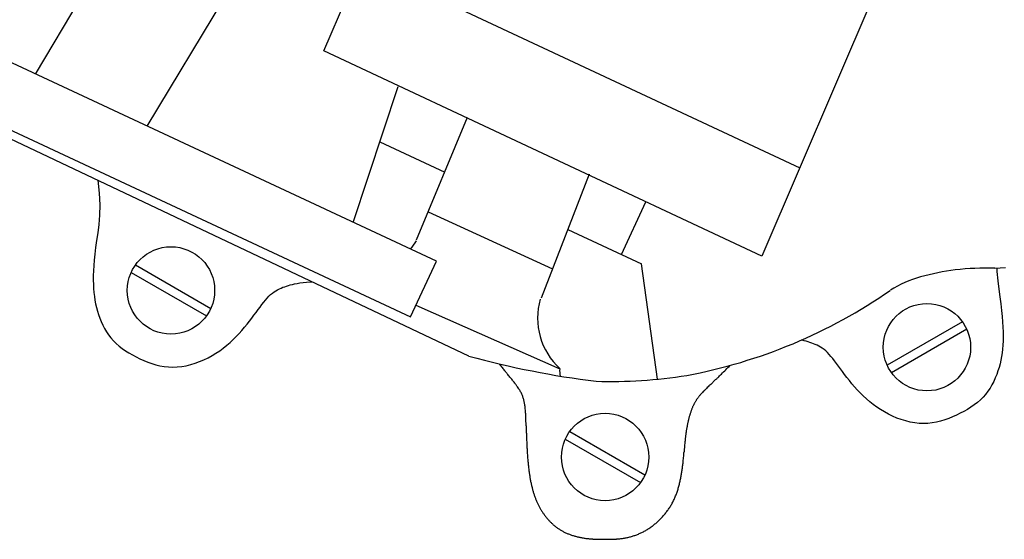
# Model space of a CAD drawing. Extents: x 149 to 250, y -977 to -912.
# Tile 103 of 156: x 240.0518 to 240.1904, y -963.2985 to -963.2254. Entities that reach past the tile are written whole.
import ezdxf

# ---------------------------------------------------------------- set-up
doc = ezdxf.new("R2010")
doc.units = 0
doc.header["$MEASUREMENT"] = 0
doc.layers.get('0').update_dxf_attribs({"linetype": 'CONTINUOUS'})

msp = doc.modelspace()

# ---------------------------------------------------------------- linework, layer by layer
for p, q in [((240.0946027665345, -963.2297420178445), (240.1113504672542, -963.1907201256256)), ((240.0539811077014, -963.2330350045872), (240.0672531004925, -963.2106920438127)), ((240.0842329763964, -963.2162322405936), (240.0696512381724, -963.2403421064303)), ((240.099914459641, -963.2173658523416), (240.1616124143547, -963.2462401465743)), ((240.1728058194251, -963.2201596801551), (240.1562803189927, -963.2586638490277)), ((240.1104410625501, -963.2593627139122), (240.0412698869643, -963.2271076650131)), ((240.1562803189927, -963.2586638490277), (240.0946027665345, -963.2297420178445)), ((240.1150232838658, -963.2727280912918), (240.0371220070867, -963.2358517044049)), ((240.037627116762, -963.2349196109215), (240.1067982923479, -963.2671746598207)), ((240.0987278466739, -963.2539007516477), (240.1050708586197, -963.234771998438)), ((240.1076657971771, -963.2563584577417), (240.1148483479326, -963.2391163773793)), ((240.1024903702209, -963.2425540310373), (240.1116391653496, -963.2468201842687)), ((240.0627506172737, -963.2479836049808), (240.0629615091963, -963.2497847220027)), ((240.1319516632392, -963.2471364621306), (240.1251854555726, -963.2645822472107)), ((240.0629615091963, -963.2497847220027), (240.0630354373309, -963.2514239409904)), ((240.1365010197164, -963.258413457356), (240.1399541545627, -963.2510081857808)), ((240.0630354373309, -963.2514239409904), (240.0630017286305, -963.2528879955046)), ((240.1093009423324, -963.2524332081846), (240.1267898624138, -963.2604454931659)), ((240.0630017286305, -963.2528879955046), (240.0628939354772, -963.2541997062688)), ((240.0628939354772, -963.2541997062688), (240.0627456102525, -963.2553818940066)), ((240.1289445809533, -963.2548898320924), (240.1393463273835, -963.2597402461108)), ((240.0625903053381, -963.256457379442), (240.0624557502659, -963.2574464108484)), ((240.0627456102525, -963.2553818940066), (240.0625903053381, -963.256457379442)), ((240.0624557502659, -963.2574464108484), (240.062346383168, -963.2583589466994)), ((240.0622608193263, -963.2592023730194), (240.062197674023, -963.2599840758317)), ((240.062346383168, -963.2583589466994), (240.0622608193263, -963.2592023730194)), ((240.1067982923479, -963.2671746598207), (240.1104410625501, -963.2593627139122)), ((240.0621555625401, -963.2607114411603), (240.0621331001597, -963.2613918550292)), ((240.062197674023, -963.2599840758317), (240.0621555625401, -963.2607114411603)), ((240.0680789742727, -963.2598877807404), (240.0786748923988, -963.266005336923)), ((240.1415997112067, -963.275959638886), (240.1393463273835, -963.2597402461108)), ((240.1889876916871, -963.2603352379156), (240.1898614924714, -963.2602803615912)), ((240.1893785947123, -963.2602952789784), (240.1893907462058, -963.2608230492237)), ((240.1893907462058, -963.2608230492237), (240.1894985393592, -963.2621347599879)), ((240.1898614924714, -963.2602803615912), (240.1905940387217, -963.2602423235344)), ((240.0621331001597, -963.2613918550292), (240.0621289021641, -963.262032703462)), ((240.0621289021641, -963.262032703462), (240.062141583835, -963.2626413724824)), ((240.0674644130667, -963.2609521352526), (240.0780604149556, -963.2670697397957)), ((240.0921596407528, -963.26231020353), (240.0927444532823, -963.2622644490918)), ((240.0927444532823, -963.2622644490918), (240.092902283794, -963.2622565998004)), ((240.1894985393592, -963.2621347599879), (240.1896468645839, -963.2633169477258)), ((240.062141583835, -963.2626413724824), (240.0621700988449, -963.2632245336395)), ((240.0621700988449, -963.2632245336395), (240.0622147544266, -963.2637860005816)), ((240.0873515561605, -963.2638502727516), (240.087596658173, -963.2636705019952)), ((240.087596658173, -963.2636705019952), (240.0878428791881, -963.2635127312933)), ((240.0878428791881, -963.2635127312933), (240.0880901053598, -963.2633739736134)), ((240.0880901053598, -963.2633739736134), (240.0883382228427, -963.263251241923)), ((240.0883382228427, -963.263251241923), (240.0885871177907, -963.2631415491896)), ((240.0885871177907, -963.2631415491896), (240.0888366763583, -963.2630419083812)), ((240.0888366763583, -963.2630419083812), (240.0890867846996, -963.262949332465)), ((240.0890867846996, -963.262949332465), (240.0893384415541, -963.2628613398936)), ((240.0893384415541, -963.2628613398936), (240.0895970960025, -963.2627774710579)), ((240.0895970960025, -963.2627774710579), (240.0898693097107, -963.2626977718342)), ((240.0898693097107, -963.2626977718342), (240.0901616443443, -963.2626222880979)), ((240.0901616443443, -963.2626222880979), (240.0904806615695, -963.2625510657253)), ((240.0904806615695, -963.2625510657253), (240.0908329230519, -963.2624841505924)), ((240.0908329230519, -963.2624841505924), (240.0912249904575, -963.2624215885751)), ((240.0912249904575, -963.2624215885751), (240.091663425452, -963.262363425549)), ((240.091663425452, -963.262363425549), (240.0921596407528, -963.26231020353)), ((240.1896468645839, -963.2633169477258), (240.1898021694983, -963.264392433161)), ((240.0622147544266, -963.2637860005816), (240.0622761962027, -963.2643288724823)), ((240.0622761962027, -963.2643288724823), (240.0623550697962, -963.2648562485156)), ((240.0623550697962, -963.2648562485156), (240.0624520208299, -963.2653712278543)), ((240.0861267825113, -963.2651355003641), (240.0863761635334, -963.2648287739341)), ((240.0863761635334, -963.2648287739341), (240.0866215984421, -963.2645454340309)), ((240.0866215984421, -963.2645454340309), (240.0868648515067, -963.2642870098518)), ((240.0868648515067, -963.2642870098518), (240.0871076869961, -963.2640550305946)), ((240.0871076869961, -963.2640550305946), (240.0873515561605, -963.2638502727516)), ((240.1898021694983, -963.264392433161), (240.1899367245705, -963.2653814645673)), ((240.0624520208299, -963.2653712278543), (240.0625676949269, -963.2658769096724)), ((240.0625676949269, -963.2658769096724), (240.0627027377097, -963.2663763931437)), ((240.0627027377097, -963.2663763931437), (240.0628577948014, -963.2668727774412)), ((240.0850545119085, -963.2665656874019), (240.0853373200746, -963.2661807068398)), ((240.0853373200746, -963.2661807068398), (240.0856091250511, -963.2658129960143)), ((240.0856091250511, -963.2658129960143), (240.0858716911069, -963.2654640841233)), ((240.0858716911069, -963.2654640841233), (240.0861267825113, -963.2651355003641)), ((240.1075641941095, -963.2655321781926), (240.127812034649, -963.2745281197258)), ((240.1899367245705, -963.2653814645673), (240.1900460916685, -963.2662940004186)), ((240.1900460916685, -963.2662940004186), (240.1901316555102, -963.2671374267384)), ((240.0628577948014, -963.2668727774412), (240.0630336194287, -963.2673681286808)), ((240.0630336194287, -963.2673681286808), (240.0632313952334, -963.2678603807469)), ((240.0837878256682, -963.2682331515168), (240.0841265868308, -963.2678028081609)), ((240.0841265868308, -963.2678028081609), (240.0844500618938, -963.2673795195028)), ((240.0844500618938, -963.2673795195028), (240.084759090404, -963.2669661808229)), ((240.084759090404, -963.2669661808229), (240.0850545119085, -963.2665656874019)), ((240.1901316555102, -963.2671374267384), (240.1901948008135, -963.2679191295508)), ((240.0632313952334, -963.2678603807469), (240.0634524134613, -963.2683464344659)), ((240.0634524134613, -963.2683464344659), (240.0636979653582, -963.2688231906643)), ((240.0636979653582, -963.2688231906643), (240.0639693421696, -963.2692875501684)), ((240.082671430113, -963.2695375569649), (240.0830610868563, -963.2691034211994)), ((240.0830610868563, -963.2691034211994), (240.0834329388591, -963.2686676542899)), ((240.0834329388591, -963.2686676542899), (240.0837878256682, -963.2682331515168)), ((240.1845202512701, -963.2678764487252), (240.1739243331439, -963.2739940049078)), ((240.1851348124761, -963.2689408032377), (240.1745388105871, -963.2750584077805)), ((240.1901948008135, -963.2679191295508), (240.1902369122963, -963.2686464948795)), ((240.1902369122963, -963.2686464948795), (240.1902593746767, -963.2693269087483)), ((240.0639693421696, -963.2692875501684), (240.0642678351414, -963.2697364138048)), ((240.0642678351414, -963.2697364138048), (240.0645947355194, -963.2701666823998)), ((240.0645947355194, -963.2701666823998), (240.0649513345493, -963.2705752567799)), ((240.0649513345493, -963.2705752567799), (240.0653382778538, -963.270959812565)), ((240.0813881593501, -963.2708021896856), (240.0818354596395, -963.2703894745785)), ((240.0818354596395, -963.2703894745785), (240.0822631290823, -963.2699671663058)), ((240.0822631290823, -963.2699671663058), (240.082671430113, -963.2695375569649)), ((240.1619118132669, -963.2704861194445), (240.1618419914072, -963.2704728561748)), ((240.162230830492, -963.270557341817), (240.1619118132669, -963.2704861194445)), ((240.1625231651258, -963.2706328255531), (240.162230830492, -963.270557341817)), ((240.1902508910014, -963.2705764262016), (240.1902223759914, -963.2711595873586)), ((240.1902635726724, -963.2699677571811), (240.1902508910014, -963.2705764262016)), ((240.1902593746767, -963.2693269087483), (240.1902635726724, -963.2699677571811)), ((240.0653382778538, -963.270959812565), (240.0657536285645, -963.2713211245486)), ((240.0657536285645, -963.2713211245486), (240.0661948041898, -963.2716607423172)), ((240.0661948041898, -963.2716607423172), (240.0666592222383, -963.2719802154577)), ((240.0666592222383, -963.2719802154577), (240.0671443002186, -963.2722810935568)), ((240.0793997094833, -963.2723136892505), (240.0799270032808, -963.2719610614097)), ((240.0799270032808, -963.2719610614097), (240.0804340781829, -963.2715901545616)), ((240.0804340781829, -963.2715901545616), (240.080921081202, -963.2712031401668)), ((240.080921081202, -963.2712031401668), (240.0813881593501, -963.2708021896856)), ((240.1627953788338, -963.2707125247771), (240.1625231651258, -963.2706328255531)), ((240.1630540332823, -963.2707963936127), (240.1627953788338, -963.2707125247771)), ((240.1633056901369, -963.2708843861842), (240.1630540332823, -963.2707963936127)), ((240.1635557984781, -963.2709769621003), (240.1633056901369, -963.2708843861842)), ((240.1638053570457, -963.2710766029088), (240.1635557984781, -963.2709769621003)), ((240.1640542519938, -963.2711862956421), (240.1638053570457, -963.2710766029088)), ((240.1643023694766, -963.2713090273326), (240.1640542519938, -963.2711862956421)), ((240.1645495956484, -963.2714477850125), (240.1643023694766, -963.2713090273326)), ((240.1647958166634, -963.2716055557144), (240.1645495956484, -963.2714477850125)), ((240.165040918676, -963.2717853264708), (240.1647958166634, -963.2716055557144)), ((240.1652847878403, -963.2719900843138), (240.165040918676, -963.2717853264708)), ((240.1655276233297, -963.272222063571), (240.1652847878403, -963.2719900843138)), ((240.1901777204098, -963.2717210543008), (240.1901162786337, -963.2722639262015)), ((240.1902223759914, -963.2711595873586), (240.1901777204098, -963.2717210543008)), ((240.0671443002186, -963.2722810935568), (240.0676474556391, -963.2725649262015)), ((240.0676474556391, -963.2725649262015), (240.0681661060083, -963.2728332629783)), ((240.0681661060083, -963.2728332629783), (240.0686976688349, -963.2730876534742)), ((240.0686976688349, -963.2730876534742), (240.0692399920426, -963.2733286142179)), ((240.0692399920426, -963.2733286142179), (240.0697926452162, -963.2735525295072)), ((240.0770907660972, -963.2734967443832), (240.0776957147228, -963.2732400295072)), ((240.0776957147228, -963.2732400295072), (240.078283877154, -963.2729554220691)), ((240.078283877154, -963.2729554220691), (240.0788520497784, -963.2726458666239)), ((240.0788520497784, -963.2726458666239), (240.0793997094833, -963.2723136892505)), ((240.1657708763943, -963.27248048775), (240.1655276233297, -963.272222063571)), ((240.166016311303, -963.2727638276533), (240.1657708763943, -963.27248048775)), ((240.1662656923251, -963.2730705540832), (240.166016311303, -963.2727638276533)), ((240.1665207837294, -963.2733991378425), (240.1662656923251, -963.2730705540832)), ((240.1667833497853, -963.2737480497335), (240.1665207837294, -963.2733991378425)), ((240.1899404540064, -963.2733062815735), (240.1898247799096, -963.2738119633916)), ((240.1900374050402, -963.2727913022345), (240.1899404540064, -963.2733062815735)), ((240.1901162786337, -963.2722639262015), (240.1900374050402, -963.2727913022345)), ((240.0697926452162, -963.2735525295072), (240.0703556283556, -963.2737547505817)), ((240.0703556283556, -963.2737547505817), (240.0709289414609, -963.2739306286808)), ((240.0709289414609, -963.2739306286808), (240.0715125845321, -963.2740755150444)), ((240.0715125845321, -963.2740755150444), (240.0721065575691, -963.2741847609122)), ((240.0721065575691, -963.2741847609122), (240.072710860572, -963.2742537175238)), ((240.072710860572, -963.2742537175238), (240.0733254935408, -963.2742777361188)), ((240.0733254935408, -963.2742777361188), (240.0739498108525, -963.2742534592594)), ((240.0739498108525, -963.2742534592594), (240.0745805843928, -963.2741826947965)), ((240.0745805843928, -963.2741826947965), (240.0752139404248, -963.274068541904)), ((240.0752139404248, -963.274068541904), (240.0758460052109, -963.2739140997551)), ((240.0758460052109, -963.2739140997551), (240.076472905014, -963.2737224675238)), ((240.076472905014, -963.2737224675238), (240.0770907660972, -963.2734967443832)), ((240.1670551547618, -963.274115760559), (240.1667833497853, -963.2737480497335)), ((240.1673379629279, -963.2745007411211), (240.1670551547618, -963.274115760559)), ((240.1676333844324, -963.2749012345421), (240.1673379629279, -963.2745007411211)), ((240.1896897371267, -963.2743114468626), (240.189534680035, -963.2748078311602)), ((240.1898247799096, -963.2738119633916), (240.1896897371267, -963.2743114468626)), ((240.1679424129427, -963.275314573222), (240.1676333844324, -963.2749012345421)), ((240.1682658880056, -963.2757378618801), (240.1679424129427, -963.275314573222)), ((240.1686046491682, -963.276168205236), (240.1682658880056, -963.2757378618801)), ((240.1689595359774, -963.2766027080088), (240.1686046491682, -963.276168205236)), ((240.189161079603, -963.2757954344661), (240.1889400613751, -963.2762814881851)), ((240.1893588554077, -963.2753031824), (240.189161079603, -963.2757954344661)), ((240.189534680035, -963.2748078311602), (240.1893588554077, -963.2753031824)), ((240.16933138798, -963.2770384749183), (240.1689595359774, -963.2766027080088)), ((240.1697210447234, -963.2774726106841), (240.16933138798, -963.2770384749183)), ((240.1701293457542, -963.277902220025), (240.1697210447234, -963.2774726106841)), ((240.1884231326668, -963.2772226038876), (240.1881246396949, -963.2776714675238)), ((240.1886945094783, -963.2767582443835), (240.1884231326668, -963.2772226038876)), ((240.1889400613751, -963.2762814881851), (240.1886945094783, -963.2767582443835)), ((240.1705570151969, -963.2783245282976), (240.1701293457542, -963.277902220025)), ((240.1710043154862, -963.2787372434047), (240.1705570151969, -963.2783245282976)), ((240.1714713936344, -963.279138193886), (240.1710043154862, -963.2787372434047)), ((240.1870541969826, -963.2788948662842), (240.1866388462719, -963.2792561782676)), ((240.1874411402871, -963.2785103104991), (240.1870541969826, -963.2788948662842)), ((240.1877977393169, -963.278101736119), (240.1874411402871, -963.2785103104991)), ((240.1881246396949, -963.2776714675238), (240.1877977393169, -963.278101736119)), ((240.1719583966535, -963.2795252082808), (240.1714713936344, -963.279138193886)), ((240.1724654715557, -963.2798961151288), (240.1719583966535, -963.2795252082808)), ((240.1729927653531, -963.2802487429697), (240.1724654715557, -963.2798961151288)), ((240.1735404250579, -963.280580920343), (240.1729927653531, -963.2802487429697)), ((240.1852481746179, -963.280216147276), (240.1847450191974, -963.2804999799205)), ((240.1857332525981, -963.2799152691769), (240.1852481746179, -963.280216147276)), ((240.1861976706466, -963.2795957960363), (240.1857332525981, -963.2799152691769)), ((240.1866388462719, -963.2792561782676), (240.1861976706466, -963.2795957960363)), ((240.1741085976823, -963.2808904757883), (240.1735404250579, -963.280580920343)), ((240.1746967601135, -963.2811750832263), (240.1741085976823, -963.2808904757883)), ((240.1753017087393, -963.2814317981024), (240.1746967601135, -963.2811750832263)), ((240.1759195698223, -963.2816575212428), (240.1753017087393, -963.2814317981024)), ((240.1765464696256, -963.2818491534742), (240.1759195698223, -963.2816575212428)), ((240.1820368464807, -963.2816898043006), (240.1814635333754, -963.2818656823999)), ((240.1825998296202, -963.2814875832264), (240.1820368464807, -963.2816898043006)), ((240.1831524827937, -963.2812636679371), (240.1825998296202, -963.2814875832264)), ((240.1836948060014, -963.2810227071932), (240.1831524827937, -963.2812636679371)), ((240.184226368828, -963.2807683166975), (240.1836948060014, -963.2810227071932)), ((240.1847450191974, -963.2804999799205), (240.184226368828, -963.2807683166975)), ((240.1771785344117, -963.2820035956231), (240.1765464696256, -963.2818491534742)), ((240.1778118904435, -963.2821177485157), (240.1771785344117, -963.2820035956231)), ((240.1784426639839, -963.2821885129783), (240.1778118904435, -963.2821177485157)), ((240.1790669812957, -963.282212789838), (240.1784426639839, -963.2821885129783)), ((240.1796816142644, -963.282188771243), (240.1790669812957, -963.282212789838)), ((240.1802859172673, -963.2821198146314), (240.1796816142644, -963.282188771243)), ((240.1808798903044, -963.2820105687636), (240.1802859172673, -963.2821198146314)), ((240.1814635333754, -963.2818656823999), (240.1808798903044, -963.2820105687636)), ((240.1286047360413, -963.2843954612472), (240.1392007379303, -963.29051306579)), ((240.1292192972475, -963.2833311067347), (240.1398152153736, -963.2894486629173))]:
    msp.add_line(p, q)
for points in [[(240.1890852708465, -963.2603352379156, 0.03519256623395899), (240.1835237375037, -963.2606018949, 0.03922299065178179), (240.1786227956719, -963.261578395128, 0.07158976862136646), (240.1743807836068, -963.2634626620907, -0.3096522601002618)], [(240.1890852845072, -963.2603352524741, 0.03519256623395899), (240.1835237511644, -963.2606019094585, 0.03922299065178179), (240.1786228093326, -963.2615784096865, 0.07158976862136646), (240.1743807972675, -963.2634626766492, -0.3096522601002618)]]:
    msp.add_lwpolyline(points, format="xyb")
for centre in [(240.0730695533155, -963.2634789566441), (240.1795296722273, -963.2714676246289), (240.1342098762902, -963.2869222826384)]:
    msp.add_circle(centre, 0.006148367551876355)
for centre, radius, start, end in [((240.0995759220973, -963.2515506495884), 0.009459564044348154, 319.7489494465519, 328.5168044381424), ((240.1321334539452, -963.2025717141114), 0.07411587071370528, 292.6458356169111, 304.7457157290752), ((240.1343312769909, -963.2673601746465), 0.009630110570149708, 163.9372460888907, 227.5989629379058), ((240.1321334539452, -963.2025717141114), 0.07411587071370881, 280.5459555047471, 292.6458356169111), ((240.1488692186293, -963.1482984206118), 0.1289507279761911, 254.7832169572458, 262.9056067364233), ((240.3409023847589, -963.0936146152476), 0.2856355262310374, 219.1128040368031, 219.1527742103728), ((240.1254179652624, -963.2690638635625), 0.007757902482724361, 219.152774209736, 219.3953069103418), ((250.8811407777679, -954.4356888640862), 13.92587872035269, 219.3953069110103, 219.3977411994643), ((239.4366380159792, -963.8359123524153), 0.8842815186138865, 39.37735617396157, 39.41569193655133), ((240.1328264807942, -963.2747655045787), 0.00502006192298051, 177.2896302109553, 188.7240221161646), ((239.9771128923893, -963.0996688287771), 0.2468253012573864, 314.6567843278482, 315.0575751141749), ((239.6313239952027, -963.6761242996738), 0.6324187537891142, 39.34012500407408, 39.37735617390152), ((239.1666030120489, -964.0570378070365), 1.233302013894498, 39.31346413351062, 39.34012500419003), ((240.0974025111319, -963.2948219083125), 0.03023893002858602, 38.77124124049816, 39.31346413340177), ((240.0398027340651, -963.3410857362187), 0.1041177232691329, 38.47902955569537, 38.7712412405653), ((240.1348551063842, -963.2069095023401), 0.06937875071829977, 268.4209036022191, 278.9917316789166), ((240.1502190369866, -963.2769305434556), 0.0009995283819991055, 114.1917832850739, 143.2576199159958), ((240.1954781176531, -963.3219778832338), 0.06479094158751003, 134.4881391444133, 134.8184049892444), ((239.9759493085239, -963.0984912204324), 0.2484808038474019, 314.4881391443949, 314.6567843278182), ((240.109938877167, -963.2853388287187), 0.01452533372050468, 37.38875520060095, 38.47902955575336), ((240.0967946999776, -963.2953842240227), 0.03106859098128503, 36.6432776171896, 37.38875520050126), ((240.1152397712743, -963.2816640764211), 0.008080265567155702, 34.8396467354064, 36.64327761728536), ((240.1112715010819, -963.2844261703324), 0.0129151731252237, 33.4130420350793, 34.83964673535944), ((240.1175543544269, -963.2802813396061), 0.0053882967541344, 30.88418778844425, 33.41304203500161), ((240.1163695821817, -963.280989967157), 0.006768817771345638, 28.62794438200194, 30.88418778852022), ((240.1522496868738, -963.2815693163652), 0.005714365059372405, 135.3379393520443, 135.6397760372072), ((241.5182862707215, -964.6315860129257), 1.926287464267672, 135.3214996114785, 135.3379393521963), ((240.1621387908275, -963.2905730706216), 0.01907701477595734, 134.2338597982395, 135.3214996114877), ((240.1370290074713, -963.2647535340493), 0.01693895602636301, 314.165215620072, 315.3901437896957), ((240.1489941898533, -963.276221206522), 0.0004382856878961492, 282.3510024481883, 345.2753262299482), ((240.1183280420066, -963.2799209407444), 0.004537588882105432, 25.719426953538, 28.62794438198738), ((240.1180815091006, -963.2800396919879), 0.004811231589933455, 22.89484968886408, 25.719426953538), ((240.1178684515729, -963.2801296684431), 0.005042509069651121, 20.21477678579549, 22.89484968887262), ((240.1182621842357, -963.2799846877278), 0.004622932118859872, 17.41570015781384, 20.21477678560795), ((240.1163664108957, -963.2805793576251), 0.006609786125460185, 15.25303203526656, 17.41570015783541), ((240.1178622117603, -963.2801714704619), 0.005059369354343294, 12.7810614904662, 15.25303203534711), ((240.1522910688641, -963.2823118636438), 0.006245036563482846, 146.9840439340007, 148.5127057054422), ((240.1524666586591, -963.2824259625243), 0.006454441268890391, 145.4803856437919, 146.9840439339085), ((240.1525847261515, -963.2825071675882), 0.006597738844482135, 143.9784103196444, 145.4803856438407), ((240.1523258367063, -963.2823189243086), 0.00627764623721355, 142.4386164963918, 143.978410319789), ((240.1533180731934, -963.283081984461), 0.007529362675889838, 141.0289137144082, 142.4386164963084), ((240.1524210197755, -963.2823563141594), 0.006375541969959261, 139.4969443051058, 141.0289137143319), ((240.1558818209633, -963.2853124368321), 0.01092700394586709, 138.3861929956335, 139.4969443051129), ((240.1540389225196, -963.2836754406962), 0.008462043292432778, 137.1239826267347, 138.3861929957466), ((240.1651682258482, -963.2940087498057), 0.02364883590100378, 136.4764973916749, 137.1239826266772), ((240.1582890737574, -963.2874753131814), 0.01416155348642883, 135.639776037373, 136.4764973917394), ((240.1143142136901, -963.2809763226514), 0.008697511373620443, 11.05752257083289, 12.78106149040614), ((240.1169167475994, -963.2804677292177), 0.006045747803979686, 8.990235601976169, 11.05752257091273), ((240.1108646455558, -963.281425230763), 0.01217312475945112, 7.686580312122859, 8.990235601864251), ((240.1153545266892, -963.2808192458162), 0.00764253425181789, 6.041259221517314, 7.686580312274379), ((240.1043275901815, -963.2819862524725), 0.01873105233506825, 5.130977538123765, 6.041259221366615), ((240.1128681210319, -963.2812193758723), 0.01015616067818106, 3.894756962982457, 5.130977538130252), ((240.1563364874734, -963.2839996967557), 0.01063504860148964, 159.453165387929, 160.4597141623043), ((240.153447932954, -963.2829170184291), 0.007550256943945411, 158.1951504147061, 159.4531653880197), ((240.1547408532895, -963.2834342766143), 0.00894280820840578, 157.0392288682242, 158.1951504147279), ((240.1527829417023, -963.2826047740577), 0.006816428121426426, 155.6615814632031, 157.0392288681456), ((240.1536550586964, -963.2829992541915), 0.007773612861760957, 154.3715397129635, 155.6615814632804), ((240.1523990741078, -963.2823967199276), 0.006380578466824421, 152.904420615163, 154.3715397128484), ((240.1529657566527, -963.2826866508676), 0.00701712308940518, 151.5054300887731, 152.9044206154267), ((240.1522475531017, -963.2822967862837), 0.006199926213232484, 149.9866002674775, 151.5054300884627), ((240.1525798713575, -963.2824887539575), 0.006583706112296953, 148.5127057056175, 149.9866002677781), ((240.0892590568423, -963.2828267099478), 0.03381987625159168, 3.339838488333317, 3.894756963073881), ((240.10884743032, -963.281683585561), 0.01419817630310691, 2.483389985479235, 3.339838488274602), ((240.0340689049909, -963.2849267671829), 0.08904699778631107, 2.241954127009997, 2.483389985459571), ((240.1002735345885, -963.282334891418), 0.02279165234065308, 1.764727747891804, 2.241954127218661), ((235.9073491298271, -963.4115191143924), 4.217705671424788, 1.759683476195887, 1.7647277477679), ((240.1630401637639, -963.2858413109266), 0.01758857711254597, 166.4219383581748, 167.1073629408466), ((240.1603859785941, -963.2852002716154), 0.01485807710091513, 165.6668549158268, 166.4219383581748), ((240.1616102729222, -963.2855130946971), 0.01612170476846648, 164.9419675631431, 165.6668549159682), ((240.1585405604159, -963.2846872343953), 0.01294284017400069, 164.1224363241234, 164.9419675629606), ((240.1605170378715, -963.2852494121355), 0.01499771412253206, 163.3611162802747, 164.1224363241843), ((240.1565785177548, -963.2840723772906), 0.01088707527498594, 162.4286904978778, 163.3611162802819), ((240.1584059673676, -963.284651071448), 0.01280396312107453, 161.5688914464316, 162.4286904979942), ((240.1545676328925, -963.2833719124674), 0.008758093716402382, 160.4597141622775, 161.5688914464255), ((238.6310084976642, -963.3278430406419), 1.492761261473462, 1.75120453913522, 1.759683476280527), ((236.7010271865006, -963.3868499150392), 3.423644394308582, 1.746018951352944, 1.751204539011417), ((241.4686738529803, -963.2416107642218), 1.346214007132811, 181.7420178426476, 181.7552056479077), ((240.2160679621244, -963.2799952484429), 0.09302013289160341, 181.7552056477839, 181.8895435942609), ((240.474102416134, -963.2714825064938), 0.3511949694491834, 181.8895435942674, 181.9586809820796), ((240.1682153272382, -963.286803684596), 0.02285297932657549, 170.3555145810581, 170.9362921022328), ((240.165564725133, -963.2863532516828), 0.0201643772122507, 169.7309660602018, 170.3555145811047), ((240.1664609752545, -963.2865156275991), 0.02107521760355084, 169.1200627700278, 169.7309660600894), ((240.1638020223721, -963.2860045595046), 0.0183675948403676, 168.45806961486, 169.1200627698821), ((240.1647312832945, -963.2861943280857), 0.01931603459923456, 167.8125335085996, 168.4580696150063), ((240.1620934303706, -963.2856246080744), 0.01661735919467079, 167.1073629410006, 167.8125335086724), ((240.2290528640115, -963.2798628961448), 0.1060021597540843, 181.9586809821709, 182.1073219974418), ((240.327854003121, -963.276227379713), 0.2048701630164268, 182.1073219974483, 182.2142414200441), ((240.2109580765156, -963.280747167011), 0.08788689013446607, 182.2142414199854, 182.4032050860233), ((240.2710364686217, -963.2782257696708), 0.1480181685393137, 182.4032050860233, 182.5488122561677), ((240.1864470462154, -963.2888424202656), 0.041199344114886, 173.7820342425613, 174.1736321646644), ((240.1666688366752, -963.2866875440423), 0.02130409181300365, 173.1781745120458, 173.7820342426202), ((240.1743850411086, -963.2876106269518), 0.02907531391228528, 172.6612765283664, 173.1781745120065), ((240.1682923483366, -963.2868259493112), 0.02293229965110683, 172.082835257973, 172.6612765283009), ((240.1702928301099, -963.2871041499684), 0.0249520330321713, 171.5282989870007, 172.0828352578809), ((240.1673673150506, -963.2866684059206), 0.02199424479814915, 170.9362921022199, 171.5282989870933), ((240.19572376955, -963.2815782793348), 0.07263088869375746, 182.5488122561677, 182.783062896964), ((240.2364642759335, -963.2795978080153), 0.1134195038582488, 182.7830628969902, 182.970518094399), ((240.1826753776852, -963.2823890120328), 0.05955823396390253, 182.970518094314, 183.2576482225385), ((240.2120805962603, -963.2807153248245), 0.08901104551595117, 183.2576482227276, 183.4925182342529), ((240.5775295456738, -963.321774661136), 0.4336652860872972, 175.2249316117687, 175.2562748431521), ((240.7781004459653, -963.3385291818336), 0.6349347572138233, 175.1990282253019, 175.2249316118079), ((240.1768308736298, -963.2880288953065), 0.03154816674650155, 174.8648785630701, 175.1990282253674), ((240.2457643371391, -963.2942236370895), 0.1007594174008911, 174.6779030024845, 174.8648785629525), ((240.1701774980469, -963.2871822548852), 0.02484531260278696, 174.1736321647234, 174.6779030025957), ((240.1716572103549, -963.2831824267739), 0.04851244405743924, 183.4925182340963, 183.8435932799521), ((240.1921964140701, -963.2818025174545), 0.06909794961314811, 183.8435932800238, 184.1377601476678), ((240.1629875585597, -963.2839155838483), 0.03981276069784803, 184.1377601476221, 184.565322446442), ((240.1743566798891, -963.283007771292), 0.05121806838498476, 184.5653224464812, 184.9422854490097), ((240.0704666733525, -963.2800361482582), 0.07511464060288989, 354.2703658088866, 354.5261071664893), ((240.1139828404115, -963.2842062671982), 0.03139912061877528, 354.5261071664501, 354.9216604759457), ((239.975935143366, -963.2719384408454), 0.1699908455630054, 354.921660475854, 355.0400263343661), ((240.0942883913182, -963.2822097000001), 0.05119273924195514, 355.0400263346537, 355.2557189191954), ((239.7923469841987, -963.2571506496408), 0.3541722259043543, 355.2557189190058, 355.2989655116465), ((240.5076226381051, -963.3159735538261), 0.363518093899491, 175.2562748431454, 175.2984095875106), ((240.1564521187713, -963.284556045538), 0.03324668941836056, 184.9422854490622, 185.4410929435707), ((240.1641644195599, -963.2838214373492), 0.04099389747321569, 185.4410929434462, 185.8903007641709), ((240.1531596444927, -963.2849567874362), 0.02993071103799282, 185.8903007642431, 186.4324520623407), ((240.157734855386, -963.2844409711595), 0.03453490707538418, 186.4324520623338, 186.9371710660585), ((240.1496782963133, -963.2854212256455), 0.02641893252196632, 186.9371710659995, 187.531561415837), ((240.125787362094, -963.2860019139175), 0.01946713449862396, 351.4102619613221, 352.1765103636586), ((240.1112361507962, -963.2840025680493), 0.03415505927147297, 352.1765103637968, 352.7018981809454), ((240.1231470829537, -963.2855279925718), 0.0221468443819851, 352.7018981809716, 353.354355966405), ((240.0983680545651, -963.2826409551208), 0.04709349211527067, 353.3543559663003, 353.7447366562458), ((240.1193593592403, -963.2849418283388), 0.02597646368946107, 353.7447366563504, 354.2703658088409), ((240.1530315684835, -963.2849778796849), 0.02980138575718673, 187.5315614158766, 188.091204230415), ((240.1464588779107, -963.2859122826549), 0.02316260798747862, 188.0912042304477, 188.7450883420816), ((240.1492000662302, -963.2854906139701), 0.02593603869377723, 188.7450883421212, 189.3630228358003), ((240.143754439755, -963.2863885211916), 0.0204168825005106, 189.3630228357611, 190.0791190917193), ((240.145992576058, -963.2859906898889), 0.02269010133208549, 190.0791190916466, 190.7583971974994), ((240.1293705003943, -963.2868081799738), 0.01579917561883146, 348.17742243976, 349.154096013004), ((240.1217885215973, -963.2853555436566), 0.02351905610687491, 349.1540960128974, 349.9031409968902), ((240.1275455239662, -963.2863806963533), 0.01767149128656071, 349.903140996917, 350.7672773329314), ((240.1176998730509, -963.2847802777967), 0.02764636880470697, 350.7672773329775, 351.4102619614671), ((240.1414882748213, -963.2868465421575), 0.01810521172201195, 190.7583971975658, 191.5388031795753), ((240.1433104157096, -963.2864745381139), 0.01996493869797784, 191.5388031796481, 192.2819730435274), ((240.1395859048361, -963.2872853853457), 0.01615318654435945, 192.2819730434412, 193.1279274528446), ((240.1411082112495, -963.2869303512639), 0.01771634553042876, 193.1279274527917, 193.9356991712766), ((240.1379686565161, -963.2877093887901), 0.01448158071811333, 193.9356991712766, 194.84842801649), ((240.1393294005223, -963.2873486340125), 0.01588933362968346, 194.848428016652, 195.719785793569), ((240.1294556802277, -963.2868343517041), 0.01571332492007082, 342.9000414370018, 344.0046893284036), ((240.132486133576, -963.2877030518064), 0.01256081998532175, 344.0046893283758, 345.2402116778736), ((240.1273479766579, -963.2863493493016), 0.01787430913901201, 345.2402116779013, 346.21735525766), ((240.1310350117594, -963.2872537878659), 0.01407796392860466, 346.2173552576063, 347.3183988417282), ((240.1248447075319, -963.2858608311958), 0.02042305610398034, 347.3183988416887, 348.1774224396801), ((240.1365828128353, -963.2881216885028), 0.01303602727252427, 195.7197857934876, 196.7046622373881), ((240.1376951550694, -963.2877878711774), 0.01419737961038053, 196.7046622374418, 197.6483967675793), ((240.1353829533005, -963.2885234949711), 0.01177097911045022, 197.6483967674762, 198.7105989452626), ((240.1363237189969, -963.2882048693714), 0.01276423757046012, 198.7105989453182, 199.7306350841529), ((240.1345380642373, -963.288845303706), 0.01086720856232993, 199.7306350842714, 200.8584354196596), ((240.1352418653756, -963.2885771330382), 0.01162036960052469, 200.8584354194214, 201.9490738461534), ((240.1346917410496, -963.2885757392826), 0.01019247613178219, 334.0301481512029, 335.6477977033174), ((240.1354264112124, -963.2889082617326), 0.009386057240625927, 335.6477977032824, 337.3335118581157), ((240.1329512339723, -963.2878745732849), 0.01206840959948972, 337.3335118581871, 338.7404237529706), ((240.1347680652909, -963.288581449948), 0.01011890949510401, 338.7404237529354, 340.2769046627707), ((240.1312434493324, -963.2873178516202), 0.01386318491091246, 340.2769046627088, 341.5193415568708), ((240.133744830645, -963.2881538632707), 0.01122579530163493, 341.5193415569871, 342.9000414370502), ((240.1339560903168, -963.289095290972), 0.0102341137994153, 201.9490738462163, 203.1292137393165), ((240.1344385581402, -963.2888892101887), 0.01075875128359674, 203.1292137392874, 204.2802189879), ((240.1335860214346, -963.2892737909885), 0.009823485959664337, 204.2802189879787, 205.4979423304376), ((240.1338793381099, -963.2891338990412), 0.01014845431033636, 205.4979423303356, 206.6960096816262), ((240.1334065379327, -963.2893716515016), 0.009619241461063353, 206.696009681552, 207.9343237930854), ((240.1335329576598, -963.2893046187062), 0.00976233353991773, 207.9343237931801, 209.1635287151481), ((240.1333769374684, -963.289391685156), 0.00958366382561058, 209.1635287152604, 210.4041092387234), ((240.1347968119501, -963.2885449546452), 0.01011532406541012, 325.6959187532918, 327.2847036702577), ((240.1353551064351, -963.2889035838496), 0.009451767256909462, 327.2847036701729, 328.9566424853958), ((240.1350477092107, -963.2887185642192), 0.009810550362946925, 328.9566424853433, 330.5977220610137), ((240.1352687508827, -963.2888431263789), 0.009556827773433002, 330.5977220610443, 332.2953197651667), ((240.1356279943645, -963.2890317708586), 0.009151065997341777, 332.2953197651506, 334.0301481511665), ((240.133455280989, -963.2893457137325), 0.009674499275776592, 210.4041092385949, 211.6388517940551), ((240.1333739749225, -963.2893958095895), 0.009578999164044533, 211.638851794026, 212.8709701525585), ((240.1337687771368, -963.28914068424), 0.01004906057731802, 212.8709701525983, 214.0739251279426), ((240.1332488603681, -963.2894923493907), 0.009421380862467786, 214.0739251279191, 215.3296963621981), ((240.1337634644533, -963.289127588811), 0.01005214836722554, 215.3296963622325, 216.5454282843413), ((240.1327405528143, -963.2898857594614), 0.008778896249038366, 216.5454282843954, 217.8876990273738), ((240.1335150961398, -963.2892830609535), 0.009760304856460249, 217.8876990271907, 219.1606960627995), ((240.1323794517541, -963.2902079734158), 0.008295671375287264, 219.1606960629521, 220.5849202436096), ((240.1349124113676, -963.2886305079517), 0.009969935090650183, 314.7382389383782, 316.2839699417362), ((240.1346547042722, -963.2883840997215), 0.01032648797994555, 316.2839699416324, 317.8027794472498), ((240.1349877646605, -963.2886860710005), 0.009876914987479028, 317.8027794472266, 319.3712366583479), ((240.1346625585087, -963.2884070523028), 0.01030541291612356, 319.3712366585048, 320.9067375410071), ((240.1350984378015, -963.2887611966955), 0.009743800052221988, 320.9067375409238, 322.5043788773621), ((240.1347113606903, -963.2884642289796), 0.01023167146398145, 322.5043788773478, 324.0634628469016), ((240.1352378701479, -963.2888458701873), 0.009581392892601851, 324.063462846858, 325.6959187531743), ((240.13316098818, -963.2895384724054), 0.009324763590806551, 220.5849202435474, 221.9282541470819), ((240.1321013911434, -963.2904901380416), 0.007900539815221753, 221.9282541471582, 223.4314009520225), ((240.1328059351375, -963.2898231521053), 0.008870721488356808, 223.4314009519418, 224.8499649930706), ((240.1318560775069, -963.2907680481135), 0.007530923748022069, 224.8499649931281, 226.4351501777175), ((240.1324806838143, -963.2901113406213), 0.008437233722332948, 226.4351501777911, 227.932773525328), ((240.1316489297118, -963.2910329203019), 0.007195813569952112, 227.9327735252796, 229.6014378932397), ((240.1321930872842, -963.2903935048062), 0.008035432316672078, 229.6014378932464, 231.1805127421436), ((240.1315000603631, -963.291254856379), 0.006929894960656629, 231.180512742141, 232.9319768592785), ((240.1318972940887, -963.2907290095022), 0.007588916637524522, 232.9319768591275, 234.6056598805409), ((240.1314584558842, -963.2913466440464), 0.006831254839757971, 234.6056598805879, 236.4240544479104), ((240.1350634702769, -963.2888565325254), 0.009700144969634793, 302.4912300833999, 304.0460085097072), ((240.1351502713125, -963.2889849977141), 0.009545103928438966, 304.0460085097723, 305.6133639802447), ((240.1349358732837, -963.2886856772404), 0.009913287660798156, 305.6133639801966, 307.142258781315), ((240.1349494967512, -963.2887036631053), 0.009890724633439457, 307.1422587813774, 308.6728965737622), ((240.1348417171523, -963.2885690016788), 0.01006320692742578, 308.6728965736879, 310.189490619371), ((240.1347918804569, -963.2885100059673), 0.01014043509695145, 310.1894906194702, 311.7002982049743), ((240.1348637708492, -963.2885906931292), 0.01003236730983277, 311.7002982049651, 313.2285315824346), ((240.1346941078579, -963.2884102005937), 0.01028008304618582, 313.2285315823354, 314.738238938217), ((240.131564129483, -963.2911874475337), 0.007022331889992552, 236.4240544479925, 238.2175371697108), ((240.1315624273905, -963.2911901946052), 0.007019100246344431, 238.2175371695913, 240.0171947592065), ((240.1315520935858, -963.2912081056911), 0.006998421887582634, 240.0171947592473, 241.8195093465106), ((240.1319176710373, -963.2905257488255), 0.007772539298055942, 241.8195093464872, 243.4894801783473), ((240.1316981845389, -963.2909657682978), 0.007280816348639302, 243.4894801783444, 245.2149260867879), ((240.1321891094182, -963.2899025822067), 0.00845187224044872, 245.2149260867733, 246.7797021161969), ((240.1319183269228, -963.290533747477), 0.007765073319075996, 246.77970211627, 248.4122166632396), ((240.1324212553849, -963.289262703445), 0.009132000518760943, 248.4122166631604, 249.884623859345), ((240.1321563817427, -963.2899859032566), 0.008361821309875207, 249.8846238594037, 251.4233507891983), ((240.1326467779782, -963.2885267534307), 0.009901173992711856, 251.4233507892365, 252.8055320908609), ((240.1323933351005, -963.2893457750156), 0.009043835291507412, 252.8055320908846, 254.2517476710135), ((240.1328589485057, -963.2876946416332), 0.01075936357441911, 254.2517476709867, 255.5472007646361), ((240.1326223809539, -963.2886124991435), 0.009811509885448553, 255.5472007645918, 256.9037887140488), ((240.1330436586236, -963.2868016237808), 0.0116707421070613, 256.9037887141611, 258.1169242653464), ((240.1328570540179, -963.2876884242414), 0.01076452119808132, 258.1169242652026, 259.3800945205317), ((240.1331665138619, -963.2860380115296), 0.0124436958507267, 259.3800945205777, 260.5236802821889), ((240.1331142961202, -963.2863508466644), 0.01212653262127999, 260.5236802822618, 261.6821249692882), ((240.1332069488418, -963.2857171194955), 0.01276699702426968, 261.6821249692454, 262.8069706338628), ((240.1351635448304, -963.2879633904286), 0.01051956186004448, 278.1418547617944, 279.6008517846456), ((240.1354389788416, -963.2895917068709), 0.008868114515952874, 279.6008517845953, 281.2497498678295), ((240.1353200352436, -963.2889937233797), 0.009477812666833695, 281.2497498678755, 282.8447269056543), ((240.1355115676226, -963.2898337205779), 0.008616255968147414, 282.8447269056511, 284.5442495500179), ((240.1354118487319, -963.2894493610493), 0.00901334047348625, 284.54424954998, 286.2059114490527), ((240.1354473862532, -963.2895716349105), 0.008886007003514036, 286.2059114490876, 287.8693567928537), ((240.1354529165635, -963.2895887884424), 0.008867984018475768, 287.8693567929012, 289.5344917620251), ((240.1353974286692, -963.2894323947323), 0.009033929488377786, 289.5344917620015, 291.1755287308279), ((240.1354477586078, -963.28956231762), 0.008894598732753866, 291.1755287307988, 292.829369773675), ((240.1353514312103, -963.2893334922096), 0.00914287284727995, 292.8293697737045, 294.4538555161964), ((240.1354143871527, -963.2894719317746), 0.008990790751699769, 294.4538555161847, 296.0920239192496), ((240.1352818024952, -963.2892011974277), 0.009292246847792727, 296.0920239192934, 297.6962725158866), ((240.1353578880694, -963.2893461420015), 0.009128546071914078, 297.6962725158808, 299.3148425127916), ((240.1351854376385, -963.2890390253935), 0.009480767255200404, 299.3148425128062, 300.8956787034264), ((240.1352748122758, -963.2891883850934), 0.00930670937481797, 300.8956787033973, 302.4912300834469), ((240.1332221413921, -963.2855967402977), 0.0128883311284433, 262.8069706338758, 263.9265088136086), ((240.1331412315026, -963.2863571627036), 0.01212361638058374, 263.9265088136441, 265.1023402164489), ((240.1332450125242, -963.2851460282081), 0.01333918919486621, 265.1023402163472, 266.2233147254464), ((240.1327544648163, -963.2925773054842), 0.005891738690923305, 266.2233147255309, 267.4661294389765), ((240.1348871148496, -963.2443853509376), 0.05413085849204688, 267.4661294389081, 267.8761428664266), ((240.1341152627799, -963.2651982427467), 0.03330365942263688, 267.8761428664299, 269.9843848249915), ((240.1341157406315, -963.2634448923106), 0.03505700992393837, 269.9843848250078, 272.0392236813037), ((240.1337026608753, -963.2518435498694), 0.04666570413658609, 272.0392236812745, 272.5064598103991), ((240.1354662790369, -963.2921328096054), 0.00633786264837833, 272.5064598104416, 273.7743206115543), ((240.1352353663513, -963.2886325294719), 0.00984575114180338, 273.7743206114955, 275.236357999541), ((240.1350950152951, -963.2871010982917), 0.01138360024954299, 275.2363579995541, 276.5960529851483), ((240.1353261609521, -963.2891000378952), 0.009371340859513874, 276.5960529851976, 278.1418547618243)]:
    msp.add_arc(centre, radius, start, end)

doc.saveas('drawing.dxf')
